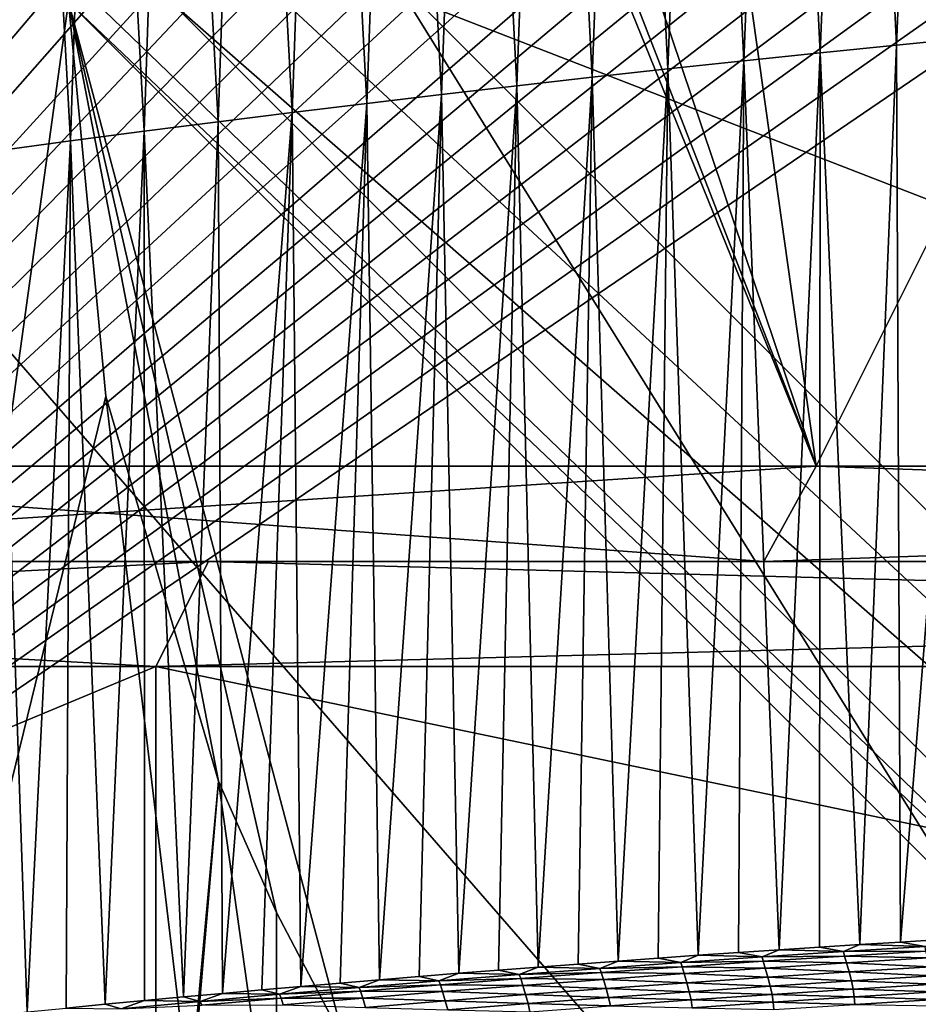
# Model space of a CAD drawing. Extents: x -54 to 446, y -6 to 1624.
# Tile 109 of 225: x -6.14 to -3.57, y 1557.73 to 1560.55. Entities that reach past the tile are written whole.
import ezdxf

# ---------------------------------------------------------------- set-up
doc = ezdxf.new("R2010")
doc.units = 0
doc.header["$LTSCALE"] = 46.933333
for name, color, linetype in [('1103', 7, 'CONTINUOUS'), ('1139', 7, 'CONTINUOUS'), ('1162', 7, 'CONTINUOUS'), ('1170', 7, 'CONTINUOUS'), ('1229', 7, 'CONTINUOUS'), ('1232', 7, 'CONTINUOUS'), ('1233', 7, 'CONTINUOUS'), ('1520', 7, 'CONTINUOUS'), ('1524', 7, 'CONTINUOUS'), ('1577', 7, 'CONTINUOUS'), ('1583', 7, 'CONTINUOUS'), ('1584', 7, 'CONTINUOUS'), ('1585', 7, 'CONTINUOUS'), ('1594', 7, 'CONTINUOUS'), ('1595', 7, 'CONTINUOUS'), ('1615', 7, 'CONTINUOUS'), ('1616', 7, 'CONTINUOUS'), ('1617', 7, 'CONTINUOUS'), ('1618', 7, 'CONTINUOUS'), ('962', 7, 'CONTINUOUS')]:
    doc.layers.add(name, color=color, linetype=linetype)

msp = doc.modelspace()

# ---------------------------------------------------------------- linework, layer by layer
at = {"layer": '1103', "color": 7, "linetype": 'CONTINUOUS'}
for points in [[(-6.1925, 1562.0703, -12.1084), (-6, 1560.6, -12.2049), (-6.4992, 1557, -11.9465), (-6.1925, 1562.0703, -12.1084)], [(-6, 1560.6, -12.2049), (-5.8933, 1559.4728, -12.2568), (-6.4992, 1557, -11.9465), (-6, 1560.6, -12.2049)], [(-6.4992, 1557, -11.9465), (-5.8933, 1559.4728, -12.2568), (-5.654, 1557.4656, -12.369), (-6.4992, 1557, -11.9465)], [(-5.8933, 1559.4728, -12.2568), (-5.5708, 1558.3714, -12.4067), (-5.654, 1557.4656, -12.369), (-5.8933, 1559.4728, -12.2568)]]:
    msp.add_3dface(points, dxfattribs=at)
at = {"layer": '1139', "color": 7, "linetype": 'CONTINUOUS'}
for points in [[(-5.5708, 1558.3714, -14.6347), (-5.4056, 1557.19, -15.0592), (-5.6476, 1557.4759, -14.5939), (-5.5708, 1558.3714, -14.6347)], [(-5.4056, 1557.19, -15.0592), (-5.5708, 1558.3714, -14.6347), (-5.4058, 1557.9967, -14.9628), (-5.4056, 1557.19, -15.0592)], [(-5.2099, 1557.624, -15.128), (-5.4056, 1557.19, -15.0592), (-5.4058, 1557.9967, -14.9628), (-5.2099, 1557.624, -15.128)]]:
    msp.add_3dface(points, dxfattribs=at)
at = {"layer": '1162', "color": 7, "linetype": 'CONTINUOUS'}
for points in [[(-13.9, 1554.9401, 0), (0, 1552.5, 13.9), (-13.9, 1568.5), (-13.9, 1554.9401, 0)], [(-13.9, 1568.5), (0, 1552.5, 13.9), (-9.8285, 1568.3284, 9.8298), (-13.9, 1568.5)], [(0, 1552.5, 13.9), (0, 1568.2574, 13.9), (-9.8285, 1568.3284, 9.8298), (0, 1552.5, 13.9)]]:
    msp.add_3dface(points, dxfattribs=at)
at = {"layer": '1170', "color": 7, "linetype": 'CONTINUOUS'}
for points in [[(0, 1554.6, -17), (-5.2099, 1557.624, -15.128), (-6, 1560.6, -17), (0, 1554.6, -17)], [(-6, 1560.6, -17), (-5.2099, 1557.624, -15.128), (-5.4058, 1557.9967, -14.9628), (-6, 1560.6, -17)], [(-6, 1560.6, -12.2049), (-6, 1560.6, -17), (-5.5708, 1558.3714, -14.6347), (-6, 1560.6, -12.2049)], [(-5.5708, 1558.3714, -14.6347), (-6, 1560.6, -17), (-5.4058, 1557.9967, -14.9628), (-5.5708, 1558.3714, -14.6347)], [(-5.8933, 1559.4728, -12.2568), (-6, 1560.6, -12.2049), (-5.5708, 1558.3714, -14.6347), (-5.8933, 1559.4728, -12.2568)], [(-5.5708, 1558.3714, -12.4067), (-5.8933, 1559.4728, -12.2568), (-5.5708, 1558.3714, -14.6347), (-5.5708, 1558.3714, -12.4067)]]:
    msp.add_3dface(points, dxfattribs=at)
at = {"layer": '1229', "color": 7, "linetype": 'CONTINUOUS'}
for points in [[(-1.45, 1559.2225, -18), (-5, 1560.6, -18), (-1.45, 1561.9775, -18), (-1.45, 1559.2225, -18)], [(-0.0003, 1555.6, -18), (-5, 1560.6, -18), (-1.45, 1559.2225, -18), (-0.0003, 1555.6, -18)]]:
    msp.add_3dface(points, dxfattribs=at)
at = {"layer": '1232', "color": 7, "linetype": 'CONTINUOUS'}
for points in [[(0, 1554.8929, -17.7071), (-5.7071, 1560.6, -17.7071), (-0.0003, 1555.6, -18), (0, 1554.8929, -17.7071)], [(-0.0003, 1555.6, -18), (-5.7071, 1560.6, -17.7071), (-5.3827, 1560.6, -17.9239), (-0.0003, 1555.6, -18)], [(-5, 1560.6, -18), (-0.0003, 1555.6, -18), (-5.3827, 1560.6, -17.9239), (-5, 1560.6, -18)]]:
    msp.add_3dface(points, dxfattribs=at)
at = {"layer": '1233', "color": 7, "linetype": 'CONTINUOUS'}
for points in [[(0, 1554.6, -17), (-6, 1560.6, -17), (0, 1554.8929, -17.7071), (0, 1554.6, -17)], [(-6, 1560.6, -17), (-5.9239, 1560.6, -17.3827), (0, 1554.8929, -17.7071), (-6, 1560.6, -17)], [(-5.9239, 1560.6, -17.3827), (-5.7071, 1560.6, -17.7071), (0, 1554.8929, -17.7071), (-5.9239, 1560.6, -17.3827)]]:
    msp.add_3dface(points, dxfattribs=at)
at = {"layer": '1520', "color": 7, "linetype": 'CONTINUOUS'}
for points in [[(-3.6217, 1557.9119, 16.0643), (-3.5515, 1557.8989, 16.074), (-3.506, 1557.919, 16.0933), (-3.6217, 1557.9119, 16.0643)], [(-4.0844, 1557.8818, 15.9386), (-4.0172, 1557.8692, 15.9493), (-3.9689, 1557.8896, 15.9714), (-4.0844, 1557.8818, 15.9386)], [(-4.0172, 1557.8692, 15.9493), (-3.7845, 1557.8845, 16.0135), (-3.9689, 1557.8896, 15.9714), (-4.0172, 1557.8692, 15.9493)], [(-3.9689, 1557.8896, 15.9714), (-3.7845, 1557.8845, 16.0135), (-3.8532, 1557.8972, 16.0033), (-3.9689, 1557.8896, 15.9714)], [(-3.8532, 1557.8972, 16.0033), (-3.7845, 1557.8845, 16.0135), (-3.7375, 1557.9047, 16.0343), (-3.8532, 1557.8972, 16.0033)], [(-3.7845, 1557.8845, 16.0135), (-3.5515, 1557.8989, 16.074), (-3.7375, 1557.9047, 16.0343), (-3.7845, 1557.8845, 16.0135)], [(-3.7845, 1557.8845, 16.0135), (-3.5492, 1557.886, 16.0527), (-3.5515, 1557.8989, 16.074), (-3.7845, 1557.8845, 16.0135)], [(-3.7375, 1557.9047, 16.0343), (-3.5515, 1557.8989, 16.074), (-3.6217, 1557.9119, 16.0643), (-3.7375, 1557.9047, 16.0343)], [(-4.4291, 1557.8575, 15.8349), (-4.2493, 1557.8533, 15.8813), (-4.3145, 1557.8658, 15.8704), (-4.4291, 1557.8575, 15.8349)], [(-4.3145, 1557.8658, 15.8704), (-4.2493, 1557.8533, 15.8813), (-4.1996, 1557.8739, 15.9049), (-4.3145, 1557.8658, 15.8704)], [(-4.2493, 1557.8533, 15.8813), (-4.0172, 1557.8692, 15.9493), (-4.1996, 1557.8739, 15.9049), (-4.2493, 1557.8533, 15.8813)], [(-4.2493, 1557.8533, 15.8813), (-4.0142, 1557.8569, 15.9264), (-4.0172, 1557.8692, 15.9493), (-4.2493, 1557.8533, 15.8813)], [(-4.1996, 1557.8739, 15.9049), (-4.0172, 1557.8692, 15.9493), (-4.0844, 1557.8818, 15.9386), (-4.1996, 1557.8739, 15.9049)], [(-4.0172, 1557.8692, 15.9493), (-3.7819, 1557.8719, 15.9914), (-3.7845, 1557.8845, 16.0135), (-4.0172, 1557.8692, 15.9493)], [(-4.0142, 1557.8569, 15.9264), (-3.7819, 1557.8719, 15.9914), (-4.0172, 1557.8692, 15.9493), (-4.0142, 1557.8569, 15.9264)], [(-4.0142, 1557.8569, 15.9264), (-3.7761, 1557.8522, 16.0259), (-3.7819, 1557.8719, 15.9914), (-4.0142, 1557.8569, 15.9264)], [(-3.7819, 1557.8719, 15.9914), (-3.5492, 1557.886, 16.0527), (-3.7845, 1557.8845, 16.0135), (-3.7819, 1557.8719, 15.9914)], [(-3.7819, 1557.8719, 15.9914), (-3.5435, 1557.8663, 16.0855), (-3.5492, 1557.886, 16.0527), (-3.7819, 1557.8719, 15.9914)], [(-3.7761, 1557.8522, 16.0259), (-3.5435, 1557.8663, 16.0855), (-3.7819, 1557.8719, 15.9914), (-3.7761, 1557.8522, 16.0259)], [(-3.7761, 1557.8522, 16.0259), (-3.5362, 1557.8408, 16.1305), (-3.5435, 1557.8663, 16.0855), (-3.7761, 1557.8522, 16.0259)], [(-4.8846, 1557.8226, 15.6843), (-4.7113, 1557.8191, 15.7342), (-4.7711, 1557.8316, 15.7233), (-4.8846, 1557.8226, 15.6843)], [(-4.7711, 1557.8316, 15.7233), (-4.7113, 1557.8191, 15.7342), (-4.6574, 1557.8404, 15.7614), (-4.7711, 1557.8316, 15.7233)], [(-4.7113, 1557.8191, 15.7342), (-4.4808, 1557.8366, 15.8096), (-4.6574, 1557.8404, 15.7614), (-4.7113, 1557.8191, 15.7342)], [(-4.7113, 1557.8191, 15.7342), (-4.4772, 1557.8247, 15.7853), (-4.4808, 1557.8366, 15.8096), (-4.7113, 1557.8191, 15.7342)], [(-4.6574, 1557.8404, 15.7614), (-4.4808, 1557.8366, 15.8096), (-4.5434, 1557.849, 15.7986), (-4.6574, 1557.8404, 15.7614)], [(-4.5434, 1557.849, 15.7986), (-4.4808, 1557.8366, 15.8096), (-4.4291, 1557.8575, 15.8349), (-4.5434, 1557.849, 15.7986)], [(-4.4808, 1557.8366, 15.8096), (-4.2493, 1557.8533, 15.8813), (-4.4291, 1557.8575, 15.8349), (-4.4808, 1557.8366, 15.8096)], [(-4.4808, 1557.8366, 15.8096), (-4.246, 1557.8412, 15.8577), (-4.2493, 1557.8533, 15.8813), (-4.4808, 1557.8366, 15.8096)], [(-4.4772, 1557.8247, 15.7853), (-4.246, 1557.8412, 15.8577), (-4.4808, 1557.8366, 15.8096), (-4.4772, 1557.8247, 15.7853)], [(-4.4772, 1557.8247, 15.7853), (-4.24, 1557.8216, 15.8953), (-4.246, 1557.8412, 15.8577), (-4.4772, 1557.8247, 15.7853)], [(-4.246, 1557.8412, 15.8577), (-4.0142, 1557.8569, 15.9264), (-4.2493, 1557.8533, 15.8813), (-4.246, 1557.8412, 15.8577)], [(-4.246, 1557.8412, 15.8577), (-4.0083, 1557.8373, 15.9625), (-4.0142, 1557.8569, 15.9264), (-4.246, 1557.8412, 15.8577)], [(-4.24, 1557.8216, 15.8953), (-4.0083, 1557.8373, 15.9625), (-4.246, 1557.8412, 15.8577), (-4.24, 1557.8216, 15.8953)], [(-4.24, 1557.8216, 15.8953), (-4.0008, 1557.8114, 16.0121), (-4.0083, 1557.8373, 15.9625), (-4.24, 1557.8216, 15.8953)], [(-4.0083, 1557.8373, 15.9625), (-3.7761, 1557.8522, 16.0259), (-4.0142, 1557.8569, 15.9264), (-4.0083, 1557.8373, 15.9625)], [(-4.0083, 1557.8373, 15.9625), (-3.7687, 1557.8265, 16.0733), (-3.7761, 1557.8522, 16.0259), (-4.0083, 1557.8373, 15.9625)], [(-4.0008, 1557.8114, 16.0121), (-3.7687, 1557.8265, 16.0733), (-4.0083, 1557.8373, 15.9625), (-4.0008, 1557.8114, 16.0121)], [(-3.7687, 1557.8265, 16.0733), (-3.5362, 1557.8408, 16.1305), (-3.7761, 1557.8522, 16.0259), (-3.7687, 1557.8265, 16.0733)], [(-3.7687, 1557.8265, 16.0733), (-3.5294, 1557.8154, 16.1598), (-3.5362, 1557.8408, 16.1305), (-3.7687, 1557.8265, 16.0733)], [(-5.2232, 1557.7946, 15.5619), (-5.1694, 1557.7821, 15.5723), (-5.1107, 1557.8041, 15.6036), (-5.2232, 1557.7946, 15.5619)], [(-5.1694, 1557.7821, 15.5723), (-4.9409, 1557.801, 15.6551), (-5.1107, 1557.8041, 15.6036), (-5.1694, 1557.7821, 15.5723)], [(-5.1107, 1557.8041, 15.6036), (-4.9409, 1557.801, 15.6551), (-4.9977, 1557.8134, 15.6444), (-5.1107, 1557.8041, 15.6036)], [(-4.9977, 1557.8134, 15.6444), (-4.9409, 1557.801, 15.6551), (-4.8846, 1557.8226, 15.6843), (-4.9977, 1557.8134, 15.6444)], [(-4.9409, 1557.801, 15.6551), (-4.7113, 1557.8191, 15.7342), (-4.8846, 1557.8226, 15.6843), (-4.9409, 1557.801, 15.6551)], [(-4.9409, 1557.801, 15.6551), (-4.7074, 1557.8075, 15.7093), (-4.7113, 1557.8191, 15.7342), (-4.9409, 1557.801, 15.6551)], [(-4.9367, 1557.7896, 15.6296), (-4.7074, 1557.8075, 15.7093), (-4.9409, 1557.801, 15.6551), (-4.9367, 1557.7896, 15.6296)], [(-4.9367, 1557.7896, 15.6296), (-4.7012, 1557.788, 15.7497), (-4.7074, 1557.8075, 15.7093), (-4.9367, 1557.7896, 15.6296)], [(-4.7074, 1557.8075, 15.7093), (-4.4772, 1557.8247, 15.7853), (-4.7113, 1557.8191, 15.7342), (-4.7074, 1557.8075, 15.7093)], [(-4.7074, 1557.8075, 15.7093), (-4.471, 1557.8052, 15.8244), (-4.4772, 1557.8247, 15.7853), (-4.7074, 1557.8075, 15.7093)], [(-4.7012, 1557.788, 15.7497), (-4.471, 1557.8052, 15.8244), (-4.7074, 1557.8075, 15.7093), (-4.7012, 1557.788, 15.7497)], [(-4.7012, 1557.788, 15.7497), (-4.4634, 1557.779, 15.8781), (-4.471, 1557.8052, 15.8244), (-4.7012, 1557.788, 15.7497)], [(-4.471, 1557.8052, 15.8244), (-4.24, 1557.8216, 15.8953), (-4.4772, 1557.8247, 15.7853), (-4.471, 1557.8052, 15.8244)], [(-4.471, 1557.8052, 15.8244), (-4.2325, 1557.7956, 15.9471), (-4.24, 1557.8216, 15.8953), (-4.471, 1557.8052, 15.8244)], [(-4.4634, 1557.779, 15.8781), (-4.2325, 1557.7956, 15.9471), (-4.471, 1557.8052, 15.8244), (-4.4634, 1557.779, 15.8781)], [(-4.2325, 1557.7956, 15.9471), (-4.0008, 1557.8114, 16.0121), (-4.24, 1557.8216, 15.8953), (-4.2325, 1557.7956, 15.9471)], [(-4.2325, 1557.7956, 15.9471), (-3.9938, 1557.7858, 16.0448), (-4.0008, 1557.8114, 16.0121), (-4.2325, 1557.7956, 15.9471)], [(-4.0008, 1557.8114, 16.0121), (-3.7618, 1557.801, 16.1043), (-3.7687, 1557.8265, 16.0733), (-4.0008, 1557.8114, 16.0121)], [(-3.9938, 1557.7858, 16.0448), (-3.7618, 1557.801, 16.1043), (-4.0008, 1557.8114, 16.0121), (-3.9938, 1557.7858, 16.0448)], [(-3.7618, 1557.801, 16.1043), (-3.5294, 1557.8154, 16.1598), (-3.7687, 1557.8265, 16.0733), (-3.7618, 1557.801, 16.1043)], [(-3.7618, 1557.801, 16.1043), (-3.5247, 1557.7917, 16.1736), (-3.5294, 1557.8154, 16.1598), (-3.7618, 1557.801, 16.1043)], [(-5.5595, 1557.7651, 15.4315), (-5.3969, 1557.7625, 15.4858), (-5.4476, 1557.7751, 15.4759), (-5.5595, 1557.7651, 15.4315)], [(-5.4476, 1557.7751, 15.4759), (-5.3969, 1557.7625, 15.4858), (-5.3356, 1557.785, 15.5194), (-5.4476, 1557.7751, 15.4759)], [(-5.3969, 1557.7625, 15.4858), (-5.1694, 1557.7821, 15.5723), (-5.3356, 1557.785, 15.5194), (-5.3969, 1557.7625, 15.4858)], [(-5.3969, 1557.7625, 15.4858), (-5.165, 1557.7709, 15.5463), (-5.1694, 1557.7821, 15.5723), (-5.3969, 1557.7625, 15.4858)], [(-5.3356, 1557.785, 15.5194), (-5.1694, 1557.7821, 15.5723), (-5.2232, 1557.7946, 15.5619), (-5.3356, 1557.785, 15.5194)], [(-5.1694, 1557.7821, 15.5723), (-4.9367, 1557.7896, 15.6296), (-4.9409, 1557.801, 15.6551), (-5.1694, 1557.7821, 15.5723)], [(-5.165, 1557.7709, 15.5463), (-4.9367, 1557.7896, 15.6296), (-5.1694, 1557.7821, 15.5723), (-5.165, 1557.7709, 15.5463)], [(-5.165, 1557.7709, 15.5463), (-4.9304, 1557.77, 15.6713), (-4.9367, 1557.7896, 15.6296), (-5.165, 1557.7709, 15.5463)], [(-4.9304, 1557.77, 15.6713), (-4.7012, 1557.788, 15.7497), (-4.9367, 1557.7896, 15.6296), (-4.9304, 1557.77, 15.6713)], [(-4.9304, 1557.77, 15.6713), (-4.6936, 1557.7617, 15.8052), (-4.7012, 1557.788, 15.7497), (-4.9304, 1557.77, 15.6713)], [(-4.6936, 1557.7617, 15.8052), (-4.4634, 1557.779, 15.8781), (-4.7012, 1557.788, 15.7497), (-4.6936, 1557.7617, 15.8052)], [(-4.6936, 1557.7617, 15.8052), (-4.4563, 1557.7532, 15.9137), (-4.4634, 1557.779, 15.8781), (-4.6936, 1557.7617, 15.8052)], [(-4.4634, 1557.779, 15.8781), (-4.2254, 1557.7699, 15.9812), (-4.2325, 1557.7956, 15.9471), (-4.4634, 1557.779, 15.8781)], [(-4.4563, 1557.7532, 15.9137), (-4.2254, 1557.7699, 15.9812), (-4.4634, 1557.779, 15.8781), (-4.4563, 1557.7532, 15.9137)], [(-4.2254, 1557.7699, 15.9812), (-3.9938, 1557.7858, 16.0448), (-4.2325, 1557.7956, 15.9471), (-4.2254, 1557.7699, 15.9812)], [(-4.2254, 1557.7699, 15.9812), (-3.9887, 1557.7622, 16.0607), (-3.9938, 1557.7858, 16.0448), (-4.2254, 1557.7699, 15.9812)], [(-3.9938, 1557.7858, 16.0448), (-3.7569, 1557.7774, 16.1192), (-3.7618, 1557.801, 16.1043), (-3.9938, 1557.7858, 16.0448)], [(-3.9887, 1557.7622, 16.0607), (-3.7569, 1557.7774, 16.1192), (-3.9938, 1557.7858, 16.0448), (-3.9887, 1557.7622, 16.0607)], [(-3.9887, 1557.7622, 16.0607), (-3.754, 1557.7547, 16.1279), (-3.7569, 1557.7774, 16.1192), (-3.9887, 1557.7622, 16.0607)], [(-3.7569, 1557.7774, 16.1192), (-3.5247, 1557.7917, 16.1736), (-3.7618, 1557.801, 16.1043), (-3.7569, 1557.7774, 16.1192)], [(-3.7569, 1557.7774, 16.1192), (-3.522, 1557.769, 16.1814), (-3.5247, 1557.7917, 16.1736), (-3.7569, 1557.7774, 16.1192)], [(-3.754, 1557.7547, 16.1279), (-3.522, 1557.769, 16.1814), (-3.7569, 1557.7774, 16.1192), (-3.754, 1557.7547, 16.1279)], [(-5.783, 1557.7445, 15.3398), (-5.6236, 1557.7422, 15.3955), (-5.6713, 1557.7549, 15.3861), (-5.783, 1557.7445, 15.3398)], [(-5.6713, 1557.7549, 15.3861), (-5.6236, 1557.7422, 15.3955), (-5.5595, 1557.7651, 15.4315), (-5.6713, 1557.7549, 15.3861)], [(-5.6236, 1557.7422, 15.3955), (-5.3969, 1557.7625, 15.4858), (-5.5595, 1557.7651, 15.4315), (-5.6236, 1557.7422, 15.3955)], [(-5.6236, 1557.7422, 15.3955), (-5.3923, 1557.7514, 15.4593), (-5.3969, 1557.7625, 15.4858), (-5.6236, 1557.7422, 15.3955)], [(-5.6188, 1557.7312, 15.3686), (-5.3923, 1557.7514, 15.4593), (-5.6236, 1557.7422, 15.3955), (-5.6188, 1557.7312, 15.3686)], [(-5.6188, 1557.7312, 15.3686), (-5.3859, 1557.7319, 15.5032), (-5.3923, 1557.7514, 15.4593), (-5.6188, 1557.7312, 15.3686)], [(-5.3923, 1557.7514, 15.4593), (-5.165, 1557.7709, 15.5463), (-5.3969, 1557.7625, 15.4858), (-5.3923, 1557.7514, 15.4593)], [(-5.3923, 1557.7514, 15.4593), (-5.1586, 1557.7513, 15.5891), (-5.165, 1557.7709, 15.5463), (-5.3923, 1557.7514, 15.4593)], [(-5.3859, 1557.7319, 15.5032), (-5.1586, 1557.7513, 15.5891), (-5.3923, 1557.7514, 15.4593), (-5.3859, 1557.7319, 15.5032)], [(-5.3859, 1557.7319, 15.5032), (-5.151, 1557.7247, 15.6479), (-5.1586, 1557.7513, 15.5891), (-5.3859, 1557.7319, 15.5032)], [(-5.1586, 1557.7513, 15.5891), (-4.9304, 1557.77, 15.6713), (-5.165, 1557.7709, 15.5463), (-5.1586, 1557.7513, 15.5891)], [(-5.1586, 1557.7513, 15.5891), (-4.9228, 1557.7436, 15.7285), (-4.9304, 1557.77, 15.6713), (-5.1586, 1557.7513, 15.5891)], [(-5.151, 1557.7247, 15.6479), (-4.9228, 1557.7436, 15.7285), (-5.1586, 1557.7513, 15.5891), (-5.151, 1557.7247, 15.6479)], [(-4.9228, 1557.7436, 15.7285), (-4.6936, 1557.7617, 15.8052), (-4.9304, 1557.77, 15.6713), (-4.9228, 1557.7436, 15.7285)], [(-4.9228, 1557.7436, 15.7285), (-4.6863, 1557.7358, 15.8422), (-4.6936, 1557.7617, 15.8052), (-4.9228, 1557.7436, 15.7285)], [(-4.6863, 1557.7358, 15.8422), (-4.4563, 1557.7532, 15.9137), (-4.6936, 1557.7617, 15.8052), (-4.6863, 1557.7358, 15.8422)], [(-4.6863, 1557.7358, 15.8422), (-4.4509, 1557.7297, 15.9314), (-4.4563, 1557.7532, 15.9137), (-4.6863, 1557.7358, 15.8422)], [(-4.4563, 1557.7532, 15.9137), (-4.2201, 1557.7463, 15.9981), (-4.2254, 1557.7699, 15.9812), (-4.4563, 1557.7532, 15.9137)], [(-4.4509, 1557.7297, 15.9314), (-4.2201, 1557.7463, 15.9981), (-4.4563, 1557.7532, 15.9137), (-4.4509, 1557.7297, 15.9314)], [(-4.2201, 1557.7463, 15.9981), (-3.9887, 1557.7622, 16.0607), (-4.2254, 1557.7699, 15.9812), (-4.2201, 1557.7463, 15.9981)], [(-4.2201, 1557.7463, 15.9981), (-3.9857, 1557.7397, 16.0701), (-3.9887, 1557.7622, 16.0607), (-4.2201, 1557.7463, 15.9981)], [(-3.9857, 1557.7397, 16.0701), (-3.754, 1557.7547, 16.1279), (-3.9887, 1557.7622, 16.0607), (-3.9857, 1557.7397, 16.0701)], [(-3.9857, 1557.7397, 16.0701), (-3.7523, 1557.7337, 16.1337), (-3.754, 1557.7547, 16.1279), (-3.9857, 1557.7397, 16.0701)], [(-3.754, 1557.7547, 16.1279), (-3.5205, 1557.7479, 16.1866), (-3.522, 1557.769, 16.1814), (-3.754, 1557.7547, 16.1279)], [(-3.7523, 1557.7337, 16.1337), (-3.5205, 1557.7479, 16.1866), (-3.754, 1557.7547, 16.1279), (-3.7523, 1557.7337, 16.1337)], [(-3.7523, 1557.7337, 16.1337), (-3.5192, 1557.7299, 16.1891), (-3.5205, 1557.7479, 16.1866), (-3.7523, 1557.7337, 16.1337)], [(-6.0063, 1557.7231, 15.2441), (-5.8494, 1557.7211, 15.3015), (-5.8947, 1557.7339, 15.2924), (-6.0063, 1557.7231, 15.2441)], [(-5.8947, 1557.7339, 15.2924), (-5.8494, 1557.7211, 15.3015), (-5.783, 1557.7445, 15.3398), (-5.8947, 1557.7339, 15.2924)], [(-5.8494, 1557.7211, 15.3015), (-5.6236, 1557.7422, 15.3955), (-5.783, 1557.7445, 15.3398), (-5.8494, 1557.7211, 15.3015)], [(-5.8494, 1557.7211, 15.3015), (-5.6188, 1557.7312, 15.3686), (-5.6236, 1557.7422, 15.3955), (-5.8494, 1557.7211, 15.3015)], [(-5.151, 1557.7247, 15.6479), (-4.9154, 1557.7177, 15.7667), (-4.9228, 1557.7436, 15.7285), (-5.151, 1557.7247, 15.6479)], [(-4.9154, 1557.7177, 15.7667), (-4.6863, 1557.7358, 15.8422), (-4.9228, 1557.7436, 15.7285), (-4.9154, 1557.7177, 15.7667)], [(-4.9154, 1557.7177, 15.7667), (-4.6808, 1557.7123, 15.8607), (-4.6863, 1557.7358, 15.8422), (-4.9154, 1557.7177, 15.7667)], [(-4.6808, 1557.7123, 15.8607), (-4.4509, 1557.7297, 15.9314), (-4.6863, 1557.7358, 15.8422), (-4.6808, 1557.7123, 15.8607)], [(-4.4509, 1557.7297, 15.9314), (-4.2168, 1557.7239, 16.0083), (-4.2201, 1557.7463, 15.9981), (-4.4509, 1557.7297, 15.9314)], [(-4.2168, 1557.7239, 16.0083), (-3.9857, 1557.7397, 16.0701), (-4.2201, 1557.7463, 15.9981), (-4.2168, 1557.7239, 16.0083)], [(-4.2168, 1557.7239, 16.0083), (-3.9837, 1557.7187, 16.0766), (-3.9857, 1557.7397, 16.0701), (-4.2168, 1557.7239, 16.0083)], [(-3.9837, 1557.7187, 16.0766), (-3.7523, 1557.7337, 16.1337), (-3.9857, 1557.7397, 16.0701), (-3.9837, 1557.7187, 16.0766)]]:
    msp.add_3dface(points, dxfattribs=at)
at = {"layer": '1524', "color": 7, "linetype": 'CONTINUOUS'}
for points in [[(-6.143, 1566.7653, 12.5803), (-6.0146, 1566.5585, 12.6422), (-9.9296, 1556.0576, 9.8693), (-6.143, 1566.7653, 12.5803)], [(-6.0146, 1566.5585, 12.6422), (-5.8699, 1566.336, 12.71), (-9.9296, 1556.0576, 9.8693), (-6.0146, 1566.5585, 12.6422)], [(-5.8699, 1566.336, 12.71), (-5.7055, 1566.0961, 12.7846), (-9.9296, 1556.0576, 9.8693), (-5.8699, 1566.336, 12.71)], [(-5.7055, 1566.0961, 12.7846), (-5.5213, 1565.8429, 12.8653), (-9.9296, 1556.0576, 9.8693), (-5.7055, 1566.0961, 12.7846)], [(-5.5213, 1565.8429, 12.8653), (-5.3182, 1565.5811, 12.9505), (-9.9296, 1556.0576, 9.8693), (-5.5213, 1565.8429, 12.8653)], [(-5.3182, 1565.5811, 12.9505), (-5.0996, 1565.3196, 13.0382), (-9.9296, 1556.0576, 9.8693), (-5.3182, 1565.5811, 12.9505)], [(-5.0996, 1565.3196, 13.0382), (-4.8694, 1565.0637, 13.1259), (-9.9296, 1556.0576, 9.8693), (-5.0996, 1565.3196, 13.0382)], [(-4.8694, 1565.0637, 13.1259), (-4.7213, 1564.9093, 13.1799), (-9.9296, 1556.0576, 9.8693), (-4.8694, 1565.0637, 13.1259)], [(-4.7213, 1564.9093, 13.1799), (-4.5679, 1564.7572, 13.2338), (-9.9296, 1556.0576, 9.8693), (-4.7213, 1564.9093, 13.1799)], [(-4.5679, 1564.7572, 13.2338), (-4.4081, 1564.6071, 13.2879), (-9.9296, 1556.0576, 9.8693), (-4.5679, 1564.7572, 13.2338)], [(-4.4081, 1564.6071, 13.2879), (-4.237, 1564.4568, 13.3435), (-9.9296, 1556.0576, 9.8693), (-4.4081, 1564.6071, 13.2879)], [(-4.237, 1564.4568, 13.3435), (-4.0556, 1564.3066, 13.3997), (-9.9296, 1556.0576, 9.8693), (-4.237, 1564.4568, 13.3435)], [(-4.0556, 1564.3066, 13.3997), (-3.8747, 1564.1643, 13.4531), (-9.9296, 1556.0576, 9.8693), (-4.0556, 1564.3066, 13.3997)], [(-3.8747, 1564.1643, 13.4531), (-3.6935, 1564.0294, 13.504), (-9.9296, 1556.0576, 9.8693), (-3.8747, 1564.1643, 13.4531)], [(-3.6935, 1564.0294, 13.504), (-3.5192, 1563.9061, 13.5505), (-9.9296, 1556.0576, 9.8693), (-3.6935, 1564.0294, 13.504)], [(-3.5192, 1563.9061, 13.5505), (-3.3583, 1563.7983, 13.5912), (-9.9296, 1556.0576, 9.8693), (-3.5192, 1563.9061, 13.5505)], [(-3.3583, 1563.7983, 13.5912), (-3.2022, 1563.7004, 13.6289), (-9.9296, 1556.0576, 9.8693), (-3.3583, 1563.7983, 13.5912)], [(-3.2022, 1563.7004, 13.6289), (-3.0444, 1563.6077, 13.665), (-9.9296, 1556.0576, 9.8693), (-3.2022, 1563.7004, 13.6289)], [(-3.0444, 1563.6077, 13.665), (-2.8858, 1563.5209, 13.6993), (-9.9296, 1556.0576, 9.8693), (-3.0444, 1563.6077, 13.665)], [(-2.8858, 1563.5209, 13.6993), (-2.7211, 1563.4358, 13.733), (-9.9296, 1556.0576, 9.8693), (-2.8858, 1563.5209, 13.6993)], [(-2.7211, 1563.4358, 13.733), (-2.5507, 1563.3528, 13.7657), (-9.9296, 1556.0576, 9.8693), (-2.7211, 1563.4358, 13.733)], [(-2.5507, 1563.3528, 13.7657), (-2.3783, 1563.2737, 13.7965), (-9.9296, 1556.0576, 9.8693), (-2.5507, 1563.3528, 13.7657)], [(-2.3783, 1563.2737, 13.7965), (-2.2041, 1563.1984, 13.8254), (-9.9296, 1556.0576, 9.8693), (-2.3783, 1563.2737, 13.7965)], [(-2.2041, 1563.1984, 13.8254), (-2.0287, 1563.1273, 13.8522), (-9.9296, 1556.0576, 9.8693), (-2.2041, 1563.1984, 13.8254)], [(-2.0287, 1563.1273, 13.8522), (-1.8531, 1563.0608, 13.8768), (-9.9296, 1556.0576, 9.8693), (-2.0287, 1563.1273, 13.8522)], [(-1.8531, 1563.0608, 13.8768), (-1.6761, 1562.9985, 13.8993), (-9.9296, 1556.0576, 9.8693), (-1.8531, 1563.0608, 13.8768)], [(-1.6761, 1562.9985, 13.8993), (-1.497, 1562.9401, 13.9197), (-9.9296, 1556.0576, 9.8693), (-1.6761, 1562.9985, 13.8993)], [(-1.497, 1562.9401, 13.9197), (-1.3151, 1562.8856, 13.9381), (-9.9296, 1556.0576, 9.8693), (-1.497, 1562.9401, 13.9197)], [(-1.3151, 1562.8856, 13.9381), (-1.1259, 1562.8338, 13.9547), (-9.9296, 1556.0576, 9.8693), (-1.3151, 1562.8856, 13.9381)], [(-1.1259, 1562.8338, 13.9547), (-0.9304, 1562.7848, 13.969), (-9.9296, 1556.0576, 9.8693), (-1.1259, 1562.8338, 13.9547)], [(-0.9304, 1562.7848, 13.969), (-0.7199, 1562.738, 13.9815), (-9.9296, 1556.0576, 9.8693), (-0.9304, 1562.7848, 13.969)], [(-0.7199, 1562.738, 13.9815), (-0.4928, 1562.6931, 13.9913), (-9.9296, 1556.0576, 9.8693), (-0.7199, 1562.738, 13.9815)], [(-0.4928, 1562.6931, 13.9913), (-0.2505, 1562.6503, 13.9978), (-9.9296, 1556.0576, 9.8693), (-0.4928, 1562.6931, 13.9913)], [(-9.9296, 1556.0576, 9.8693), (-0.2505, 1562.6503, 13.9978), (-0.2385, 1556.9509, 13.998), (-9.9296, 1556.0576, 9.8693)]]:
    msp.add_3dface(points, dxfattribs=at)
at = {"layer": '1577', "color": 7, "linetype": 'CONTINUOUS'}
for points in [[(-3.5315, 1562.9724, 16.5676), (-3.7516, 1562.9437, 16.5052), (-3.6333, 1560.4759, 16.3022), (-3.5315, 1562.9724, 16.5676)], [(-3.415, 1560.4974, 16.3595), (-3.5315, 1562.9724, 16.5676), (-3.6333, 1560.4759, 16.3022), (-3.415, 1560.4974, 16.3595)], [(-3.7516, 1562.9437, 16.5052), (-3.9713, 1562.9145, 16.4394), (-3.8514, 1560.4539, 16.2416), (-3.7516, 1562.9437, 16.5052)], [(-3.6333, 1560.4759, 16.3022), (-3.7516, 1562.9437, 16.5052), (-3.8514, 1560.4539, 16.2416), (-3.6333, 1560.4759, 16.3022)], [(-3.9713, 1562.9145, 16.4394), (-4.1906, 1562.8847, 16.3702), (-4.0692, 1560.4312, 16.1775), (-3.9713, 1562.9145, 16.4394)], [(-3.8514, 1560.4539, 16.2416), (-3.9713, 1562.9145, 16.4394), (-4.0692, 1560.4312, 16.1775), (-3.8514, 1560.4539, 16.2416)], [(-4.1906, 1562.8847, 16.3702), (-4.4093, 1562.8545, 16.2976), (-4.2864, 1560.408, 16.1102), (-4.1906, 1562.8847, 16.3702)], [(-4.0692, 1560.4312, 16.1775), (-4.1906, 1562.8847, 16.3702), (-4.2864, 1560.408, 16.1102), (-4.0692, 1560.4312, 16.1775)], [(-4.4093, 1562.8545, 16.2976), (-4.6271, 1562.8238, 16.2216), (-4.503, 1560.3842, 16.0396), (-4.4093, 1562.8545, 16.2976)], [(-4.2864, 1560.408, 16.1102), (-4.4093, 1562.8545, 16.2976), (-4.503, 1560.3842, 16.0396), (-4.2864, 1560.408, 16.1102)], [(-4.6271, 1562.8238, 16.2216), (-4.8439, 1562.7927, 16.1423), (-4.7187, 1560.3599, 15.9657), (-4.6271, 1562.8238, 16.2216)], [(-4.503, 1560.3842, 16.0396), (-4.6271, 1562.8238, 16.2216), (-4.7187, 1560.3599, 15.9657), (-4.503, 1560.3842, 16.0396)], [(-4.8439, 1562.7927, 16.1423), (-5.0599, 1562.761, 16.0597), (-4.9335, 1560.335, 15.8886), (-4.8439, 1562.7927, 16.1423)], [(-4.7187, 1560.3599, 15.9657), (-4.8439, 1562.7927, 16.1423), (-4.9335, 1560.335, 15.8886), (-4.7187, 1560.3599, 15.9657)], [(-5.0599, 1562.761, 16.0597), (-5.2748, 1562.7288, 15.9737), (-5.1474, 1560.3096, 15.8083), (-5.0599, 1562.761, 16.0597)], [(-4.9335, 1560.335, 15.8886), (-5.0599, 1562.761, 16.0597), (-5.1474, 1560.3096, 15.8083), (-4.9335, 1560.335, 15.8886)], [(-5.2748, 1562.7288, 15.9737), (-5.4889, 1562.6961, 15.8844), (-5.3604, 1560.2836, 15.7246), (-5.2748, 1562.7288, 15.9737)], [(-5.1474, 1560.3096, 15.8083), (-5.2748, 1562.7288, 15.9737), (-5.3604, 1560.2836, 15.7246), (-5.1474, 1560.3096, 15.8083)], [(-5.4889, 1562.6961, 15.8844), (-5.7021, 1562.6628, 15.7917), (-5.5725, 1560.257, 15.6377), (-5.4889, 1562.6961, 15.8844)], [(-5.3604, 1560.2836, 15.7246), (-5.4889, 1562.6961, 15.8844), (-5.5725, 1560.257, 15.6377), (-5.3604, 1560.2836, 15.7246)], [(-5.7021, 1562.6628, 15.7917), (-5.9144, 1562.629, 15.6956), (-5.7839, 1560.2299, 15.5474), (-5.7021, 1562.6628, 15.7917)], [(-5.5725, 1560.257, 15.6377), (-5.7021, 1562.6628, 15.7917), (-5.7839, 1560.2299, 15.5474), (-5.5725, 1560.257, 15.6377)], [(-5.9144, 1562.629, 15.6956), (-6.1258, 1562.5947, 15.5962), (-5.9944, 1560.2021, 15.4537), (-5.9144, 1562.629, 15.6956)], [(-5.7839, 1560.2299, 15.5474), (-5.9144, 1562.629, 15.6956), (-5.9944, 1560.2021, 15.4537), (-5.7839, 1560.2299, 15.5474)], [(-6.1258, 1562.5947, 15.5962), (-6.3363, 1562.5597, 15.4934), (-6.2042, 1560.1737, 15.3568), (-6.1258, 1562.5947, 15.5962)], [(-5.9944, 1560.2021, 15.4537), (-6.1258, 1562.5947, 15.5962), (-6.2042, 1560.1737, 15.3568), (-5.9944, 1560.2021, 15.4537)], [(-3.6217, 1557.9119, 16.0643), (-3.415, 1560.4974, 16.3595), (-3.6333, 1560.4759, 16.3022), (-3.6217, 1557.9119, 16.0643)], [(-3.6217, 1557.9119, 16.0643), (-3.506, 1557.919, 16.0933), (-3.415, 1560.4974, 16.3595), (-3.6217, 1557.9119, 16.0643)], [(-3.9689, 1557.8896, 15.9714), (-3.8514, 1560.4539, 16.2416), (-4.0692, 1560.4312, 16.1775), (-3.9689, 1557.8896, 15.9714)], [(-3.9689, 1557.8896, 15.9714), (-3.8532, 1557.8972, 16.0033), (-3.8514, 1560.4539, 16.2416), (-3.9689, 1557.8896, 15.9714)], [(-3.8532, 1557.8972, 16.0033), (-3.7375, 1557.9047, 16.0343), (-3.8514, 1560.4539, 16.2416), (-3.8532, 1557.8972, 16.0033)], [(-3.7375, 1557.9047, 16.0343), (-3.6333, 1560.4759, 16.3022), (-3.8514, 1560.4539, 16.2416), (-3.7375, 1557.9047, 16.0343)], [(-3.7375, 1557.9047, 16.0343), (-3.6217, 1557.9119, 16.0643), (-3.6333, 1560.4759, 16.3022), (-3.7375, 1557.9047, 16.0343)], [(-4.1996, 1557.8739, 15.9049), (-4.0692, 1560.4312, 16.1775), (-4.2864, 1560.408, 16.1102), (-4.1996, 1557.8739, 15.9049)], [(-4.1996, 1557.8739, 15.9049), (-4.0844, 1557.8818, 15.9386), (-4.0692, 1560.4312, 16.1775), (-4.1996, 1557.8739, 15.9049)], [(-4.0844, 1557.8818, 15.9386), (-3.9689, 1557.8896, 15.9714), (-4.0692, 1560.4312, 16.1775), (-4.0844, 1557.8818, 15.9386)], [(-4.4291, 1557.8575, 15.8349), (-4.2864, 1560.408, 16.1102), (-4.503, 1560.3842, 16.0396), (-4.4291, 1557.8575, 15.8349)], [(-4.4291, 1557.8575, 15.8349), (-4.3145, 1557.8658, 15.8704), (-4.2864, 1560.408, 16.1102), (-4.4291, 1557.8575, 15.8349)], [(-4.3145, 1557.8658, 15.8704), (-4.1996, 1557.8739, 15.9049), (-4.2864, 1560.408, 16.1102), (-4.3145, 1557.8658, 15.8704)], [(-4.6574, 1557.8404, 15.7614), (-4.503, 1560.3842, 16.0396), (-4.7187, 1560.3599, 15.9657), (-4.6574, 1557.8404, 15.7614)], [(-4.6574, 1557.8404, 15.7614), (-4.5434, 1557.849, 15.7986), (-4.503, 1560.3842, 16.0396), (-4.6574, 1557.8404, 15.7614)], [(-4.5434, 1557.849, 15.7986), (-4.4291, 1557.8575, 15.8349), (-4.503, 1560.3842, 16.0396), (-4.5434, 1557.849, 15.7986)], [(-4.8846, 1557.8226, 15.6843), (-4.7187, 1560.3599, 15.9657), (-4.9335, 1560.335, 15.8886), (-4.8846, 1557.8226, 15.6843)], [(-4.8846, 1557.8226, 15.6843), (-4.7711, 1557.8316, 15.7233), (-4.7187, 1560.3599, 15.9657), (-4.8846, 1557.8226, 15.6843)], [(-4.7711, 1557.8316, 15.7233), (-4.6574, 1557.8404, 15.7614), (-4.7187, 1560.3599, 15.9657), (-4.7711, 1557.8316, 15.7233)], [(-5.3356, 1557.785, 15.5194), (-5.1474, 1560.3096, 15.8083), (-5.3604, 1560.2836, 15.7246), (-5.3356, 1557.785, 15.5194)], [(-5.3356, 1557.785, 15.5194), (-5.2232, 1557.7946, 15.5619), (-5.1474, 1560.3096, 15.8083), (-5.3356, 1557.785, 15.5194)], [(-5.2232, 1557.7946, 15.5619), (-5.1107, 1557.8041, 15.6036), (-5.1474, 1560.3096, 15.8083), (-5.2232, 1557.7946, 15.5619)], [(-5.1107, 1557.8041, 15.6036), (-4.9335, 1560.335, 15.8886), (-5.1474, 1560.3096, 15.8083), (-5.1107, 1557.8041, 15.6036)], [(-5.1107, 1557.8041, 15.6036), (-4.9977, 1557.8134, 15.6444), (-4.9335, 1560.335, 15.8886), (-5.1107, 1557.8041, 15.6036)], [(-4.9977, 1557.8134, 15.6444), (-4.8846, 1557.8226, 15.6843), (-4.9335, 1560.335, 15.8886), (-4.9977, 1557.8134, 15.6444)], [(-5.5595, 1557.7651, 15.4315), (-5.3604, 1560.2836, 15.7246), (-5.5725, 1560.257, 15.6377), (-5.5595, 1557.7651, 15.4315)], [(-5.5595, 1557.7651, 15.4315), (-5.4476, 1557.7751, 15.4759), (-5.3604, 1560.2836, 15.7246), (-5.5595, 1557.7651, 15.4315)], [(-5.4476, 1557.7751, 15.4759), (-5.3356, 1557.785, 15.5194), (-5.3604, 1560.2836, 15.7246), (-5.4476, 1557.7751, 15.4759)], [(-5.6713, 1557.7549, 15.3861), (-5.5725, 1560.257, 15.6377), (-5.7839, 1560.2299, 15.5474), (-5.6713, 1557.7549, 15.3861)], [(-5.6713, 1557.7549, 15.3861), (-5.5595, 1557.7651, 15.4315), (-5.5725, 1560.257, 15.6377), (-5.6713, 1557.7549, 15.3861)], [(-5.8947, 1557.7339, 15.2924), (-5.7839, 1560.2299, 15.5474), (-5.9944, 1560.2021, 15.4537), (-5.8947, 1557.7339, 15.2924)], [(-5.8947, 1557.7339, 15.2924), (-5.783, 1557.7445, 15.3398), (-5.7839, 1560.2299, 15.5474), (-5.8947, 1557.7339, 15.2924)], [(-5.783, 1557.7445, 15.3398), (-5.6713, 1557.7549, 15.3861), (-5.7839, 1560.2299, 15.5474), (-5.783, 1557.7445, 15.3398)], [(-6.1178, 1557.7121, 15.1947), (-5.9944, 1560.2021, 15.4537), (-6.2042, 1560.1737, 15.3568), (-6.1178, 1557.7121, 15.1947)], [(-6.1178, 1557.7121, 15.1947), (-6.0063, 1557.7231, 15.2441), (-5.9944, 1560.2021, 15.4537), (-6.1178, 1557.7121, 15.1947)], [(-6.0063, 1557.7231, 15.2441), (-5.8947, 1557.7339, 15.2924), (-5.9944, 1560.2021, 15.4537), (-6.0063, 1557.7231, 15.2441)], [(-6.2292, 1557.701, 15.1444), (-6.1178, 1557.7121, 15.1947), (-6.2042, 1560.1737, 15.3568), (-6.2292, 1557.701, 15.1444)]]:
    msp.add_3dface(points, dxfattribs=at)
at = {"layer": '1583', "linetype": 'CONTINUOUS'}
for points in [[(-6.4672, 1567, -2.6788), (-4.9497, 1567, -4.9498), (-7.7245, 1559.272), (-6.4672, 1567, -2.6788)], [(-7.7245, 1559.272), (-4.9497, 1567, -4.9498), (-3.8626, 1559.272, -6.6894), (-7.7245, 1559.272)], [(-4.9497, 1567, -4.9498), (0, 1567, -7), (-3.8626, 1559.272, -6.6894), (-4.9497, 1567, -4.9498)], [(-3.8626, 1559.272, -6.6894), (0, 1567, -7), (3.8626, 1559.272, -6.6894), (-3.8626, 1559.272, -6.6894)]]:
    msp.add_3dface(points, dxfattribs=at)
at = {"layer": '1584', "linetype": 'CONTINUOUS'}
for points in [[(-8.0232, 1559), (-4.012, 1559, -6.9481), (-11.2, 1559), (-8.0232, 1559)], [(-5.6, 1559, 9.6995), (-8.0232, 1559), (-11.2, 1559), (-5.6, 1559, 9.6995)], [(-11.2, 1559), (-4.012, 1559, -6.9481), (-5.6, 1559, -9.6995), (-11.2, 1559)], [(-4.012, 1559, 6.9481), (-8.0232, 1559), (-5.6, 1559, 9.6995), (-4.012, 1559, 6.9481)], [(4.012, 1559, 6.9481), (-4.012, 1559, 6.9481), (-5.6, 1559, 9.6995), (4.012, 1559, 6.9481)], [(5.6, 1559, 9.6995), (4.012, 1559, 6.9481), (-5.6, 1559, 9.6995), (5.6, 1559, 9.6995)], [(-5.6, 1559, -9.6995), (-4.012, 1559, -6.9481), (5.6, 1559, -9.6995), (-5.6, 1559, -9.6995)], [(-4.012, 1559, -6.9481), (4.012, 1559, -6.9481), (5.6, 1559, -9.6995), (-4.012, 1559, -6.9481)]]:
    msp.add_3dface(points, dxfattribs=at)
at = {"layer": '1585', "linetype": 'CONTINUOUS'}
for points in [[(-5.75, 1556.3, -9.9593), (-11.5, 1556.3), (-5.75, 1558.7, -9.9593), (-5.75, 1556.3, -9.9593)], [(-5.75, 1558.7, -9.9593), (-11.5, 1556.3), (-11.5, 1558.7), (-5.75, 1558.7, -9.9593)], [(5.75, 1556.3, -9.9593), (-5.75, 1556.3, -9.9593), (5.75, 1558.7, -9.9593), (5.75, 1556.3, -9.9593)], [(5.75, 1558.7, -9.9593), (-5.75, 1556.3, -9.9593), (-5.75, 1558.7, -9.9593), (5.75, 1558.7, -9.9593)]]:
    msp.add_3dface(points, dxfattribs=at)
at = {"layer": '1594', "linetype": 'CONTINUOUS'}
for points in [[(-7, 1567), (-7.7245, 1559.272), (-3.8626, 1559.272, 6.6894), (-7, 1567)], [(-6.8655, 1567, 1.3656), (-7, 1567), (-3.8626, 1559.272, 6.6894), (-6.8655, 1567, 1.3656)], [(-6.4672, 1567, 2.6788), (-6.8655, 1567, 1.3656), (-3.8626, 1559.272, 6.6894), (-6.4672, 1567, 2.6788)], [(-4.9497, 1567, 4.9498), (-6.4672, 1567, 2.6788), (-3.8626, 1559.272, 6.6894), (-4.9497, 1567, 4.9498)], [(0, 1567, 7), (-4.9497, 1567, 4.9498), (-3.8626, 1559.272, 6.6894), (0, 1567, 7)], [(3.8626, 1559.272, 6.6894), (0, 1567, 7), (-3.8626, 1559.272, 6.6894), (3.8626, 1559.272, 6.6894)]]:
    msp.add_3dface(points, dxfattribs=at)
at = {"layer": '1595', "linetype": 'CONTINUOUS'}
for points in [[(-11.5, 1558.7), (-11.5, 1556.3), (-5.75, 1556.3, 9.9593), (-11.5, 1558.7)], [(-11.5, 1558.7), (-5.75, 1556.3, 9.9593), (-5.75, 1558.7, 9.9593), (-11.5, 1558.7)], [(-5.75, 1556.3, 9.9593), (5.75, 1556.3, 9.9593), (-5.75, 1558.7, 9.9593), (-5.75, 1556.3, 9.9593)], [(-5.75, 1558.7, 9.9593), (5.75, 1556.3, 9.9593), (5.75, 1558.7, 9.9593), (-5.75, 1558.7, 9.9593)]]:
    msp.add_3dface(points, dxfattribs=at)
at = {"layer": '1615', "linetype": 'CONTINUOUS'}
for points in [[(-11.2, 1559), (-5.6, 1559, -9.6995), (-11.5, 1558.7), (-11.2, 1559)], [(-5.6, 1559, -9.6995), (-5.75, 1558.7, -9.9593), (-11.5, 1558.7), (-5.6, 1559, -9.6995)], [(-5.6, 1559, -9.6995), (5.6, 1559, -9.6995), (-5.75, 1558.7, -9.9593), (-5.6, 1559, -9.6995)], [(5.6, 1559, -9.6995), (5.75, 1558.7, -9.9593), (-5.75, 1558.7, -9.9593), (5.6, 1559, -9.6995)]]:
    msp.add_3dface(points, dxfattribs=at)
at = {"layer": '1616', "linetype": 'CONTINUOUS'}
for points in [[(-11.2, 1559), (-11.5, 1558.7), (-5.75, 1558.7, 9.9593), (-11.2, 1559)], [(-5.6, 1559, 9.6995), (-11.2, 1559), (-5.75, 1558.7, 9.9593), (-5.6, 1559, 9.6995)], [(-5.6, 1559, 9.6995), (-5.75, 1558.7, 9.9593), (5.75, 1558.7, 9.9593), (-5.6, 1559, 9.6995)], [(5.6, 1559, 9.6995), (-5.6, 1559, 9.6995), (5.75, 1558.7, 9.9593), (5.6, 1559, 9.6995)]]:
    msp.add_3dface(points, dxfattribs=at)
at = {"layer": '1617', "linetype": 'CONTINUOUS'}
for points in [[(-7.7245, 1559.272), (-3.8626, 1559.272, -6.6894), (-8.0232, 1559), (-7.7245, 1559.272)], [(-8.0232, 1559), (-3.8626, 1559.272, -6.6894), (-4.012, 1559, -6.9481), (-8.0232, 1559)], [(-3.8626, 1559.272, -6.6894), (3.8626, 1559.272, -6.6894), (-4.012, 1559, -6.9481), (-3.8626, 1559.272, -6.6894)], [(3.8626, 1559.272, -6.6894), (4.012, 1559, -6.9481), (-4.012, 1559, -6.9481), (3.8626, 1559.272, -6.6894)]]:
    msp.add_3dface(points, dxfattribs=at)
at = {"layer": '1618', "linetype": 'CONTINUOUS'}
for points in [[(-7.7245, 1559.272), (-8.0232, 1559), (-4.012, 1559, 6.9481), (-7.7245, 1559.272)], [(-7.7245, 1559.272), (-4.012, 1559, 6.9481), (-3.8626, 1559.272, 6.6894), (-7.7245, 1559.272)], [(-4.012, 1559, 6.9481), (4.012, 1559, 6.9481), (-3.8626, 1559.272, 6.6894), (-4.012, 1559, 6.9481)], [(4.012, 1559, 6.9481), (3.8626, 1559.272, 6.6894), (-3.8626, 1559.272, 6.6894), (4.012, 1559, 6.9481)]]:
    msp.add_3dface(points, dxfattribs=at)
at = {"layer": '962', "color": 7, "linetype": 'CONTINUOUS'}
for points in [[(-5.654, 1557.4656, -12.369), (-5.5708, 1558.3714, -12.4067), (-5.6476, 1557.4759, -14.5939), (-5.654, 1557.4656, -12.369)], [(-5.5708, 1558.3714, -12.4067), (-5.5708, 1558.3714, -14.6347), (-5.6476, 1557.4759, -14.5939), (-5.5708, 1558.3714, -12.4067)]]:
    msp.add_3dface(points, dxfattribs=at)

doc.saveas('drawing.dxf')
